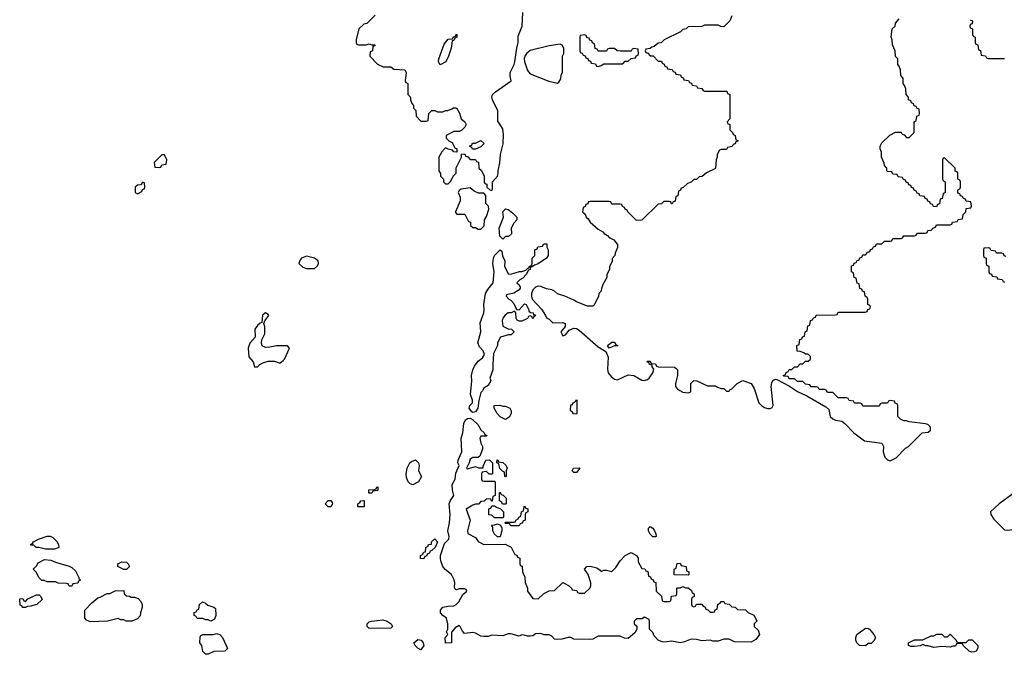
# Model space of a CAD drawing. Header units: inches. Extents: x 2701323 to 2964515, y 494916 to 722124.
# Tile 171 of 256: x 2761947 to 2769167, y 702806 to 707458. Entities that reach past the tile are written whole.
import ezdxf

# ---------------------------------------------------------------- set-up
doc = ezdxf.new("R2010")
doc.units = ezdxf.units.IN
doc.header["$MEASUREMENT"] = 0
doc.layers.add('C7760', color=7, linetype='Continuous')

msp = doc.modelspace()

# ---------------------------------------------------------------- linework, layer by layer
at = {"layer": 'C7760', "color": 2, "elevation": 18}
for points in [[(2764554, 707490), (2764494, 707430), (2764470, 707426), (2764434, 707390), (2764414, 707310), (2764414, 707290), (2764418, 707278), (2764432.7, 707272.7), (2764487.3, 707272.7), (2764510, 707282), (2764530, 707274), (2764552.7, 707272.7), (2764552.7, 707267.3), (2764538, 707262), (2764534, 707230), (2764518, 707222), (2764514, 707190), (2764570, 707132), (2764611.6, 707111.6), (2764670, 707112), (2764690, 707094), (2764771.1, 707091.1), (2764782, 707070), (2764774, 707010), (2764778, 706998), (2764794, 706990), (2764794, 706910), (2764814, 706890), (2764814, 706870), (2764823.6, 706843.6), (2764834, 706830), (2764834, 706810), (2764851.6, 706791.6), (2764854, 706750), (2764890, 706714), (2764930, 706714), (2764942, 706718), (2764948, 706770), (2764970, 706792), (2764991.1, 706791.1), (2765010, 706782), (2765050, 706782), (2765070, 706792), (2765087.3, 706792.7), (2765116.4, 706803.6), (2765128.4, 706811.6), (2765151.3, 706811.3), (2765171.6, 706771.6), (2765184.7, 706730), (2765212, 706710), (2765222, 706690), (2765210.9, 706669.1), (2765190, 706648), (2765170, 706638), (2765130, 706638), (2765074, 706610), (2765074, 706590), (2765094, 706570), (2765118, 706558), (2765138, 706518), (2765154, 706510), (2765154, 706490), (2765150, 706486), (2765130, 706488), (2765122, 706502), (2765090, 706508), (2765070, 706518), (2765042, 706490), (2765022, 706450), (2765022, 706350), (2765034, 706330), (2765034, 706310), (2765054, 706290), (2765054, 706270), (2765070, 706254), (2765090, 706254), (2765110, 706274), (2765126, 706310), (2765147.3, 706332.7), (2765148.4, 706371.6), (2765186, 706450), (2765187.3, 706472.7), (2765210, 706474), (2765218, 706458), (2765232.7, 706452.7), (2765250, 706434), (2765290, 706434), (2765298, 706418), (2765312.7, 706412.7), (2765314, 706370), (2765332.7, 706352.7), (2765354, 706310), (2765354, 706270), (2765358, 706258), (2765372.7, 706252.7), (2765374, 706230), (2765394, 706210), (2765410, 706204.7), (2765414.6, 706214.6), (2765415.3, 706270), (2765450, 706312), (2765455.1, 706330), (2765455.1, 706350), (2765469.1, 706409.1), (2765472.8, 706470), (2765492.5, 706547.5), (2765495.1, 706615.1), (2765490, 706658), (2765454, 706714), (2765453.2, 706790), (2765414, 706870), (2765409, 706890), (2765415.3, 706910), (2765435.3, 706930), (2765551.5, 707008.5), (2765544.2, 707044.2), (2765544.2, 707070), (2765573.3, 707130), (2765578.4, 707150), (2765591.6, 707250), (2765602.9, 707290), (2765603.3, 707336.7), (2765631.5, 707410), (2765635.6, 707510)], [(2767170, 707486), (2767154, 707450), (2767110, 707406), (2767088.4, 707408.4), (2767070, 707418), (2766970, 707418), (2766950, 707408), (2766850, 707406), (2766834, 707390), (2766810, 707386), (2766794, 707370), (2766674, 707310), (2766651.6, 707288.4), (2766630, 707286), (2766599.6, 707260.4), (2766583.6, 707256.4), (2766570, 707246), (2766538, 707242), (2766534, 707230), (2766538, 707218), (2766552.7, 707212.7), (2766570, 707194), (2766592.7, 707192.7), (2766630, 707154), (2766652.7, 707152.7), (2766658, 707138), (2766672.7, 707132.7), (2766678, 707118), (2766692.7, 707112.7), (2766698, 707098), (2766732.7, 707092.7), (2766738, 707078), (2766752.7, 707072.7), (2766758, 707058), (2766792.7, 707052.7), (2766798, 707038), (2766812.7, 707032.7), (2766818, 707018), (2766852.7, 707012.7), (2766858, 706998), (2766872.7, 706992.7), (2766878, 706978), (2766910, 706974), (2766918, 706958), (2766950, 706954), (2766958, 706938), (2766970, 706934), (2767132.7, 706932.7), (2767138, 706918), (2767154, 706910), (2767154, 706730), (2767134, 706710), (2767138, 706698), (2767154, 706690), (2767154, 706650), (2767174, 706630), (2767178, 706618), (2767194, 706610), (2767198, 706578), (2767212.7, 706572.7), (2767212.7, 706567.3), (2767198, 706562), (2767192.7, 706547.3), (2767178, 706542), (2767172.7, 706527.3), (2767138, 706522), (2767130, 706506), (2767090, 706506), (2767078, 706502), (2767062, 706470), (2767062, 706450), (2767054, 706430), (2767050, 706366), (2766983.6, 706336.4), (2766951.6, 706308.4), (2766930, 706306), (2766910, 706286), (2766890, 706286), (2766870, 706266), (2766843.6, 706256.4), (2766812.7, 706227.3), (2766798, 706222), (2766792.7, 706207.3), (2766778, 706202), (2766772.7, 706167.3), (2766758, 706162), (2766752.7, 706127.3), (2766738, 706122), (2766732.7, 706107.3), (2766727.3, 706107.3), (2766722, 706122), (2766710, 706126), (2766670, 706126), (2766652.7, 706107.3), (2766630, 706106), (2766510, 705988), (2766470, 705986), (2766406, 706050), (2766402, 706062), (2766386, 706070), (2766382, 706082), (2766367.3, 706087.3), (2766362, 706102), (2766350, 706106), (2766290, 706106), (2766282, 706122), (2766270, 706126), (2766130, 706126), (2766118, 706122), (2766112.7, 706107.3), (2766098, 706102), (2766092.7, 706087.3), (2766078, 706082), (2766074, 706050), (2766092.7, 706032.7), (2766102, 706010), (2766116.9, 705996.9), (2766130, 705974), (2766190, 705922), (2766223.6, 705903.6), (2766234, 705890), (2766256.9, 705876.9), (2766270, 705862), (2766303.6, 705843.6), (2766332, 705810), (2766331.6, 705788.4), (2766312.7, 705747.3), (2766311.6, 705728.4), (2766292.7, 705707.3), (2766291.6, 705688.4), (2766272.7, 705647.3), (2766271.6, 705628.4), (2766252.7, 705587.3), (2766251.6, 705568.4), (2766223.6, 705516.4), (2766212.7, 705487.3), (2766211.6, 705468.4), (2766194, 705450), (2766191.6, 705428.4), (2766158, 705362), (2766150, 705358), (2766110, 705358), (2766030, 705388.7), (2766010, 705402), (2765946, 705430), (2765890, 705448.7), (2765870, 705468.7), (2765850, 705478), (2765810, 705484), (2765770, 705502), (2765750, 705504), (2765730, 705497.2), (2765710, 705477.2), (2765699.3, 705450), (2765699.5, 705430), (2765706, 705410), (2765774.7, 705334.7), (2765803.8, 705290), (2765810, 705271.3), (2765830, 705262), (2765856, 705236), (2765930, 705237.6), (2765946.8, 705230), (2765946.8, 705210), (2765916.3, 705170), (2765930, 705141), (2765950, 705148.2), (2765977.2, 705182.8), (2766010, 705196.4), (2766030, 705194), (2766050, 705182), (2766190, 705060.3), (2766244.5, 705024.5), (2766263.1, 704983.1), (2766256.7, 704896.7), (2766261.6, 704870), (2766283.4, 704843.4), (2766310, 704822.8), (2766330, 704817.3), (2766410, 704854.6), (2766450, 704849), (2766510, 704815.8), (2766530, 704813.1), (2766550, 704820.3), (2766562.9, 704830), (2766589.3, 704870), (2766596.4, 704896.4), (2766586, 704914), (2766586, 704926), (2766566, 704930), (2766562, 704942), (2766546, 704950), (2766550, 704954), (2766570, 704954), (2766578, 704938), (2766610, 704934), (2766618, 704918), (2766630, 704914), (2766748.9, 704911.1), (2766762, 704902), (2766771.3, 704890), (2766771, 704850), (2766756, 704790), (2766756, 704770), (2766771, 704750), (2766810, 704728.4), (2766850, 704722.8), (2766868, 704730), (2766868.4, 704791.6), (2766890, 704814), (2766911.6, 704811.6), (2766990, 704774), (2767050, 704774), (2767063.6, 704763.6), (2767090, 704754), (2767110, 704754), (2767130, 704734), (2767150, 704734), (2767155.3, 704744.7), (2767170, 704752), (2767209.1, 704790.9), (2767250, 704812), (2767310.8, 704790.8), (2767333.7, 704753.7), (2767366.8, 704650), (2767386.8, 704630), (2767410, 704616.3), (2767430, 704607.7), (2767450, 704606.8), (2767465.2, 704614.8), (2767472.7, 704630), (2767459, 704770), (2767463.1, 704796.9), (2767470, 704814), (2767490, 704822), (2767499.6, 704819.6), (2767592.7, 704772.7), (2767650, 704732), (2767719.8, 704699.8), (2767859.8, 704619.8), (2767881, 704601), (2767891.3, 704550), (2767910, 704531.3), (2767930, 704522.8), (2767975.3, 704515.3), (2767998, 704498), (2768064.7, 704430), (2768142, 704370), (2768270, 704354), (2768282, 704330), (2768278, 704290), (2768291.1, 704251.1), (2768310, 704232), (2768330, 704224.7), (2768374.6, 704245.4), (2768443.1, 704316.9), (2768466, 704330), (2768566, 704430), (2768610, 704434), (2768626, 704450), (2768626, 704470), (2768606, 704490), (2768590, 704495.3), (2768468.9, 704508.9), (2768450, 704518), (2768430, 704518), (2768406, 704530), (2768386, 704550), (2768386, 704630), (2768382, 704642), (2768367.3, 704647.3), (2768362, 704662), (2768330, 704666), (2768318, 704662), (2768310, 704646), (2768270, 704646), (2768258, 704642), (2768250, 704626), (2768130, 704626), (2768122, 704642), (2768110, 704646), (2768070, 704646), (2768062, 704662), (2768030, 704666), (2768022, 704682), (2768010, 704686), (2767950, 704686), (2767910, 704726), (2767870, 704726), (2767862, 704742), (2767850, 704746), (2767810, 704746), (2767802, 704762), (2767790, 704766), (2767750, 704766), (2767742, 704782), (2767710, 704786), (2767690, 704806), (2767650, 704806), (2767630, 704826), (2767590, 704826), (2767582, 704842), (2767550, 704846), (2767546, 704850), (2767562, 704858), (2767567.3, 704872.7), (2767582, 704878), (2767590, 704894), (2767610, 704894), (2767630, 704914), (2767650, 704914), (2767670, 704934), (2767690, 704934), (2767710, 704954), (2767730, 704954), (2767746, 704970), (2767746, 704990), (2767730, 705006), (2767710, 705006), (2767696.4, 705016.4), (2767670, 705026), (2767648, 705028), (2767646, 705070), (2767662, 705078), (2767667.3, 705112.7), (2767682, 705118), (2767687.3, 705132.7), (2767702, 705138), (2767706, 705170), (2767722, 705178), (2767727.3, 705212.7), (2767742, 705218), (2767747.3, 705252.7), (2767762, 705258), (2767767.3, 705272.7), (2767782, 705278), (2767787.3, 705292.7), (2767930, 705294), (2767942, 705298), (2767950, 705314), (2768150, 705314), (2768162, 705318), (2768167.3, 705332.7), (2768182, 705338), (2768186, 705350), (2768182, 705362), (2768166, 705370), (2768166, 705410), (2768162, 705422), (2768146, 705430), (2768142, 705462), (2768127.3, 705467.3), (2768122, 705482), (2768107.3, 705487.3), (2768102, 705522), (2768087.3, 705527.3), (2768082, 705562), (2768067.3, 705567.3), (2768062, 705602), (2768046, 705610), (2768047.3, 705652.7), (2768062, 705658), (2768067.3, 705672.7), (2768082, 705678), (2768087.3, 705692.7), (2768102, 705698), (2768107.3, 705712.7), (2768122, 705718), (2768130, 705734), (2768150, 705734), (2768167.3, 705752.7), (2768182, 705758), (2768187.3, 705772.7), (2768202, 705778), (2768207.3, 705792.7), (2768222, 705798), (2768230, 705814), (2768270, 705814), (2768290, 705834), (2768330, 705834), (2768342, 705838), (2768350, 705854), (2768410, 705854), (2768422, 705858), (2768430, 705874), (2768510, 705874), (2768522, 705878), (2768530, 705894), (2768590, 705894), (2768602, 705898), (2768607.3, 705912.7), (2768630, 705914), (2768647.3, 705932.7), (2768662, 705938), (2768670, 705954), (2768770, 705954), (2768782, 705958), (2768787.3, 705972.7), (2768822, 705978), (2768830, 705994), (2768862, 705998), (2768866, 706030), (2768886, 706050), (2768887.3, 706072.7), (2768922, 706078), (2768926, 706090), (2768922, 706122), (2768887.3, 706127.3), (2768882, 706142), (2768867.3, 706147.3), (2768862, 706162), (2768847.3, 706167.3), (2768842, 706182), (2768827.3, 706187.3), (2768826, 706210), (2768842, 706218), (2768846, 706230), (2768846, 706270), (2768842, 706282), (2768826, 706290), (2768826, 706330), (2768822, 706342), (2768807.3, 706347.3), (2768806, 706370), (2768730, 706446), (2768718, 706442), (2768714, 706430), (2768714, 706290), (2768718, 706278), (2768734, 706270), (2768734, 706190), (2768718, 706182), (2768712.7, 706147.3), (2768698, 706142), (2768692.7, 706107.3), (2768678, 706102), (2768670, 706086), (2768647.3, 706087.3), (2768642, 706102), (2768627.3, 706107.3), (2768622, 706122), (2768607.3, 706127.3), (2768602, 706142), (2768587.3, 706147.3), (2768582, 706162), (2768547.3, 706167.3), (2768542, 706182), (2768527.3, 706187.3), (2768522, 706202), (2768507.3, 706207.3), (2768502, 706222), (2768487.3, 706227.3), (2768482, 706242), (2768467.3, 706247.3), (2768462, 706262), (2768447.3, 706267.3), (2768442, 706282), (2768427.3, 706287.3), (2768422, 706302), (2768390, 706306), (2768382, 706322), (2768350, 706326), (2768342, 706342), (2768310, 706346), (2768306, 706350), (2768306, 706370), (2768288.4, 706388.4), (2768287.3, 706407.3), (2768268, 706450), (2768267.3, 706487.3), (2768258, 706510), (2768258, 706530), (2768270, 706554), (2768328.9, 706611.1), (2768370, 706634), (2768410, 706634), (2768418, 706618), (2768432.7, 706612.7), (2768450, 706594), (2768470, 706594), (2768506, 706630), (2768506, 706710), (2768522, 706718), (2768526, 706750), (2768542, 706758), (2768546, 706770), (2768542, 706802), (2768527.3, 706807.3), (2768522, 706822), (2768507.3, 706827.3), (2768502, 706842), (2768487.3, 706847.3), (2768482, 706862), (2768466, 706870), (2768466, 706890), (2768448.4, 706908.4), (2768446, 706950), (2768436.4, 706976.4), (2768426, 706990), (2768426, 707030), (2768408.4, 707048.4), (2768406, 707090), (2768396.4, 707116.4), (2768386, 707130), (2768386, 707170), (2768368.4, 707188.4), (2768366, 707230), (2768347.3, 707272.7), (2768346, 707310), (2768338, 707330), (2768346, 707390), (2768366, 707410), (2768368.4, 707431.6), (2768396.4, 707463.6)], [(2768918, 707458), (2768934, 707450), (2768932.7, 707427.3), (2768918, 707422), (2768914, 707410), (2768918, 707398), (2768934, 707390), (2768934, 707350), (2768938, 707338), (2768954, 707330), (2768954, 707290), (2768958, 707278), (2768972.7, 707272.7), (2768978, 707238), (2768992.7, 707232.7), (2768998, 707198), (2769030, 707194), (2769038, 707178), (2769050, 707174), (2769170, 707174)], [(2769182, 705722), (2769167.3, 705727.3), (2769162, 705742), (2769150, 705746), (2769110, 705746), (2769102, 705762), (2769070, 705766), (2769062, 705782), (2769050, 705786), (2769018, 705782), (2769014, 705770), (2769014, 705730), (2769018, 705718), (2769034, 705710), (2769034, 705670), (2769038, 705658), (2769054, 705650), (2769054, 705610), (2769058, 705598), (2769072.7, 705592.7), (2769078, 705578), (2769112.7, 705572.7), (2769118, 705558), (2769152.7, 705552.7), (2769158, 705538), (2769170, 705534)]]:
    msp.add_lwpolyline(points, dxfattribs=at)
at = {"layer": 'C7760', "color": 2}
for points, elevation in [([(2765030, 707128), (2765018, 707150), (2765022, 707170), (2765060.4, 707279.6), (2765090, 707314), (2765122, 707318), (2765126, 707330), (2765142, 707338), (2765150, 707354), (2765154, 707350), (2765154, 707330), (2765138, 707322), (2765130, 707306), (2765118, 707302), (2765112, 707250), (2765090.7, 707189.3), (2765071, 707150)], 18), ([(2765910, 707278), (2765830, 707266), (2765690, 707231.6), (2765667.1, 707212.9), (2765651.8, 707190), (2765646.4, 707170), (2765648.4, 707151.6), (2765670, 707086), (2765690, 707061), (2765827.5, 707007.5), (2765890, 706992), (2765900.4, 706999.6), (2765916.4, 707023.6), (2765918, 707050), (2765927.3, 707072.7), (2765928, 707190), (2765938, 707210), (2765938, 707250), (2765926, 707270)], 18), ([(2766090, 707346), (2766058, 707342), (2766054, 707330), (2766054, 707230), (2766058, 707218), (2766072.7, 707212.7), (2766078, 707198), (2766092.7, 707192.7), (2766098, 707178), (2766112.7, 707172.7), (2766118, 707158), (2766132.7, 707152.7), (2766138, 707138), (2766170, 707134), (2766178, 707118), (2766190, 707114), (2766210, 707122), (2766230, 707134), (2766370, 707134), (2766387.3, 707152.7), (2766410, 707154), (2766430, 707174), (2766462, 707178), (2766467.3, 707192.7), (2766482, 707198), (2766486, 707210), (2766482, 707242), (2766450, 707246), (2766438, 707242), (2766430, 707226), (2766350, 707226), (2766328.4, 707228.4), (2766310, 707246), (2766270, 707246), (2766258, 707242), (2766250, 707226), (2766190, 707226), (2766182, 707242), (2766167.3, 707247.3), (2766162, 707282), (2766147.3, 707287.3), (2766142, 707302), (2766127.3, 707307.3), (2766122, 707322), (2766107.3, 707327.3), (2766102, 707342)], 18), ([(2765268, 706508), (2765262, 706522), (2765247.3, 706527.3), (2765247.3, 706532.7), (2765262, 706538), (2765268.4, 706551.6), (2765290, 706552), (2765330, 706572), (2765354, 706550), (2765330, 706526), (2765290, 706508)], 18), ([(2763010, 706466), (2762990, 706466), (2762934, 706410), (2762938, 706378), (2762970, 706374), (2762982, 706378), (2762990, 706394), (2763022, 706398), (2763026, 706430)], 18), ([(2762850, 706266), (2762832.7, 706247.3), (2762810, 706246), (2762794, 706230), (2762794, 706190), (2762810, 706182), (2762842, 706198), (2762847.3, 706212.7), (2762862, 706218), (2762866, 706230), (2762862, 706262)], 18), ([(2765250, 706226), (2765183.6, 706216.4), (2765170, 706206), (2765162, 706190), (2765176.9, 706156.9), (2765178, 706130), (2765142, 706050), (2765143.6, 706043.6), (2765152.7, 706032.7), (2765212.7, 706032.7), (2765238, 705978), (2765252.7, 705972.7), (2765254, 705950), (2765270, 705934), (2765290, 705934), (2765310, 705922), (2765330, 705922), (2765352.5, 705947.5), (2765355.3, 705990), (2765370, 706014), (2765388, 706070), (2765386, 706090), (2765366, 706110), (2765366, 706170), (2765350, 706186), (2765312.7, 706187.3), (2765280.4, 706200.4)], 18), ([(2765490, 705848), (2765469.2, 705870), (2765463.7, 705930), (2765494, 706010), (2765489.4, 706050), (2765510, 706070.8), (2765530, 706066), (2765562, 706042), (2765592, 706010), (2765592, 705990), (2765570, 705966), (2765552, 705930), (2765552.7, 705887.3), (2765531.6, 705868.4), (2765510, 705868)], 14), ([(2765610, 705332), (2765650, 705376), (2765662, 705370), (2765682, 705330), (2765682, 705322), (2765692, 705312), (2765712, 705310), (2765714, 705294), (2765726, 705294), (2765730, 705286), (2765718, 705282), (2765710, 705266), (2765702, 705282), (2765690, 705286), (2765678, 705282), (2765672, 705268), (2765630, 705248), (2765610, 705248), (2765596.4, 705256.4), (2765588.9, 705268.9), (2765586, 705310), (2765578, 705318), (2765570, 705318), (2765551.3, 705308.7), (2765530, 705308), (2765507.1, 705292.9), (2765491.3, 705270), (2765486, 705250), (2765491.3, 705211.3), (2765530, 705192), (2765554, 705190), (2765574, 705170), (2765551.1, 705148.9), (2765531.6, 705148.4), (2765474, 705130), (2765452, 705090), (2765452, 705070), (2765422, 705010), (2765416, 704930), (2765418, 704890), (2765394, 704830), (2765402, 704810), (2765383.6, 704776.4), (2765350, 704758), (2765342, 704738), (2765330, 704726), (2765313.7, 704666.3), (2765307.3, 704610), (2765290, 704582.7), (2765270, 704579.3), (2765262.9, 704582.9), (2765242.7, 704610), (2765249.3, 704630), (2765266.6, 704650), (2765267, 704670), (2765252, 704710), (2765262.4, 704810), (2765260.5, 704850), (2765269.6, 704890), (2765282, 704918), (2765310, 704954.8), (2765340.2, 704979.8), (2765355.3, 705004.7), (2765345.2, 705030), (2765319.3, 705059.3), (2765307.3, 705090), (2765329.6, 705170), (2765324, 705236), (2765351.2, 705310), (2765354.3, 705330), (2765349.6, 705370.4), (2765362, 705450), (2765379.8, 705480.3), (2765419, 705530), (2765426, 705610), (2765418, 705670), (2765422, 705710), (2765429.5, 705730), (2765470, 705772), (2765482, 705762), (2765487.5, 705727.5), (2765504.7, 705690), (2765502, 705650), (2765530, 705594), (2765550, 705592), (2765611.3, 705611.3), (2765628.7, 705611.3), (2765658, 705622), (2765670, 705634), (2765682, 705638), (2765688, 705652), (2765702, 705658), (2765706, 705670), (2765706, 705710), (2765726, 705730), (2765726, 705770), (2765742, 705778), (2765747.3, 705792.7), (2765782, 705798), (2765790, 705814), (2765814, 705814), (2765814, 705790), (2765822, 705770), (2765822, 705730), (2765811.3, 705710), (2765750, 705668.7), (2765722, 705658), (2765706, 705646), (2765694, 705646), (2765690, 705626), (2765678, 705622), (2765662, 705590), (2765636.9, 705563.1), (2765614, 705550), (2765594, 705530), (2765610, 705514), (2765616.9, 705496.9), (2765618, 705490), (2765610, 705478), (2765570, 705454), (2765518, 705442), (2765514, 705430), (2765534, 705410), (2765550, 705402), (2765570, 705378), (2765590, 705334)], 14), ([(2764050, 705724), (2764014, 705710), (2764003.6, 705696.4), (2763994, 705670), (2764023.6, 705643.6), (2764050, 705634), (2764110, 705634), (2764130, 705654), (2764138, 705670), (2764135.3, 705690), (2764108, 705710)], 18), ([(2763750, 705308.7), (2763728.3, 705291.7), (2763722, 705238), (2763710, 705234), (2763690, 705217.2), (2763670.7, 705190), (2763674, 705130), (2763634.4, 705085.6), (2763623.8, 705050), (2763627.1, 704987.1), (2763658.8, 704950), (2763670, 704914), (2763690, 704912), (2763708, 704930), (2763730, 704942.8), (2763770, 704954.8), (2763815.3, 704955.3), (2763850, 704942), (2763856.4, 704943.6), (2763880.4, 704959.6), (2763888, 704970), (2763926, 705050), (2763910, 705066), (2763830, 705068), (2763782.8, 705057.2), (2763750, 705055.1), (2763726.5, 705066.5), (2763720.9, 705090), (2763722.7, 705110), (2763744.7, 705155.3), (2763745.2, 705205.2), (2763738, 705230), (2763746, 705250), (2763774, 705290), (2763770, 705298)], 18), ([(2766270, 705049), (2766258, 705070), (2766290, 705094), (2766310, 705094), (2766318, 705078), (2766334, 705070), (2766330, 705066), (2766310, 705066)], 18), ([(2765490, 704624.7), (2765510, 704624.7), (2765542, 704610), (2765551.1, 704591.1), (2765552, 704570), (2765536.9, 704543.1), (2765510, 704528), (2765470, 704546), (2765448, 704570), (2765426, 704610), (2765426, 704630), (2765468.4, 704631.6)], 14), ([(2766030, 704566), (2766008.4, 704568.4), (2766002, 704582), (2765986, 704590), (2765990, 704634), (2766002, 704638), (2766006, 704650), (2766022, 704658), (2766030, 704674), (2766034, 704670), (2766034, 704570)], 14), ([(2765310, 704248), (2765270, 704248.7), (2765250, 704235.3), (2765244, 704210), (2765224.7, 704170), (2765230, 704164.7), (2765290, 704182), (2765312.7, 704172.7), (2765346, 704174), (2765346, 704186), (2765366, 704230), (2765391.6, 704231.6), (2765414, 704210), (2765414, 704130), (2765410, 704126), (2765390, 704126), (2765370, 704146), (2765338, 704142), (2765334, 704130), (2765334, 704090), (2765338, 704078), (2765350, 704074), (2765430, 704074), (2765434, 704070), (2765434, 703970), (2765418, 703962), (2765412.7, 703927.3), (2765407.3, 703927.3), (2765402, 703942), (2765370, 703946), (2765352.7, 703927.3), (2765330, 703926), (2765312.7, 703907.3), (2765290, 703906), (2765270, 703898), (2765222, 703870), (2765251.3, 703790), (2765232, 703710), (2765232.7, 703692.7), (2765290, 703662), (2765310, 703632), (2765350, 703612), (2765507.3, 703612.7), (2765551.1, 703591.1), (2765578, 703538), (2765592.7, 703532.7), (2765598, 703518), (2765614, 703510), (2765614, 703470), (2765618, 703458), (2765631.6, 703451.6), (2765634, 703410), (2765651.6, 703371.6), (2765652.7, 703332.7), (2765672, 703290), (2765672, 703270), (2765710, 703214), (2765750, 703212), (2765788, 703250), (2765810, 703262), (2765828.9, 703271.1), (2765870, 703274), (2765930, 703332), (2765970.9, 703310.9), (2765994, 703290), (2765998, 703278), (2766032.7, 703272.7), (2766038, 703258), (2766050, 703254), (2766090, 703254), (2766130, 703294), (2766135.3, 703310), (2766135.3, 703330), (2766115.3, 703390), (2766088, 703430), (2766106, 703450), (2766130, 703451), (2766178.8, 703438.8), (2766203.6, 703423.6), (2766210, 703414), (2766230, 703422), (2766250, 703422), (2766290, 703412), (2766318, 703442), (2766350, 703492), (2766388, 703530), (2766430, 703551.3), (2766471.1, 703531.1), (2766482, 703510), (2766483.6, 703483.6), (2766510, 703434), (2766531.6, 703431.6), (2766538, 703418), (2766552.7, 703412.7), (2766558, 703378), (2766572.7, 703372.7), (2766578, 703358), (2766592.7, 703352.7), (2766598, 703338), (2766612.7, 703332.7), (2766614, 703270), (2766652.7, 703232.7), (2766658, 703198), (2766670, 703194), (2766710, 703194), (2766722, 703198), (2766727.3, 703232.7), (2766762, 703238), (2766766, 703250), (2766766, 703290), (2766770, 703294), (2766790, 703294), (2766810, 703302), (2766830, 703294), (2766850, 703294), (2766872.7, 703272.7), (2766878, 703258), (2766894, 703250), (2766894, 703230), (2766878, 703222), (2766874, 703210), (2766874, 703170), (2766878, 703158), (2766890, 703154), (2766902, 703158), (2766910, 703174), (2766950, 703174), (2766958, 703158), (2766972.7, 703152.7), (2766978, 703138), (2766992.7, 703132.7), (2767010, 703114), (2767030, 703114), (2767042, 703118), (2767047.3, 703132.7), (2767062, 703138), (2767067.3, 703172.7), (2767082, 703178), (2767090, 703194), (2767110, 703194), (2767118, 703178), (2767150, 703174), (2767170, 703154), (2767192.7, 703152.7), (2767210, 703134), (2767270, 703132), (2767290, 703112), (2767330, 703092), (2767351.6, 703051.6), (2767351.6, 703048.4), (2767334, 703030), (2767334, 703010), (2767362, 702982), (2767371.3, 702950), (2767346.4, 702913.6), (2767310, 702894), (2767190, 702898), (2767150, 702918), (2767110, 702918), (2767070, 702902), (2767030, 702902), (2767010, 702908.7), (2766950, 702904), (2766910, 702915.3), (2766870, 702918), (2766823.5, 702896.5), (2766790, 702889.2), (2766730, 702902), (2766670, 702896), (2766650, 702899.3), (2766628, 702910), (2766600.2, 702940.2), (2766590, 702966), (2766566, 702990), (2766566, 703050), (2766562, 703062), (2766530, 703078), (2766510, 703066), (2766470, 703066), (2766454, 703050), (2766454, 703030), (2766471.6, 703011.6), (2766472, 702990), (2766456.9, 702963.1), (2766410, 702922), (2766383.1, 702923.1), (2766350, 702938), (2766190, 702938), (2766150, 702918), (2766125.4, 702914.6), (2766010, 702918), (2765990, 702928), (2765970, 702928), (2765923.6, 702916.4), (2765890, 702915.3), (2765870, 702918), (2765850, 702938), (2765830, 702948), (2765790, 702948), (2765770, 702958), (2765730, 702955.3), (2765710, 702942), (2765690, 702938), (2765670, 702938), (2765647.3, 702947.3), (2765630, 702948), (2765610, 702938), (2765550, 702955.3), (2765530, 702955.3), (2765490, 702942), (2765410, 702946), (2765383.6, 702936.4), (2765350, 702935.3), (2765330, 702939), (2765290, 702961.2), (2765270, 702965.2), (2765210, 702958), (2765194.6, 702974.6), (2765178, 703010), (2765170, 703018), (2765139.6, 703000.4), (2765112.7, 702967.3), (2765114, 702890), (2765070, 702888.7), (2765068, 702930), (2765086, 702950), (2765078, 702970), (2765088, 702990), (2765088, 703030), (2765078, 703070), (2765049.5, 703089.5), (2765034, 703110), (2765033.2, 703130), (2765050, 703150.6), (2765090, 703159.1), (2765130, 703161), (2765148, 703170), (2765168, 703190), (2765196.4, 703243.6), (2765226, 703270), (2765222, 703282), (2765210, 703286), (2765170, 703286), (2765150, 703278), (2765142, 703282), (2765136.4, 703296.4), (2765139, 703330), (2765132.9, 703352.9), (2765114, 703390), (2765067.1, 703427.1), (2765049.4, 703450), (2765034.5, 703490), (2765032.3, 703510), (2765032.7, 703530), (2765062.5, 703617.5), (2765094, 703650), (2765096, 703670), (2765086.6, 703710), (2765099.5, 703770), (2765105.1, 703830), (2765096.9, 703910), (2765106.3, 703933.7), (2765131.8, 703970), (2765120.5, 704010), (2765119.6, 704050), (2765140.7, 704090), (2765146.3, 704133.7), (2765169.3, 704190), (2765160.7, 704210), (2765162.9, 704230), (2765189.5, 704290), (2765183.6, 704390), (2765197.4, 704430), (2765203, 704497), (2765216.3, 704523.7), (2765230, 704533.4), (2765250, 704536.3), (2765267.1, 704527.1), (2765306.8, 704490), (2765330, 704451.3), (2765354, 704430), (2765358, 704418), (2765374, 704410), (2765370, 704406), (2765330, 704406), (2765322, 704390), (2765330, 704354), (2765342, 704330), (2765342, 704310), (2765322, 704258)], 14), ([(2764830, 704049), (2764810, 704055.3), (2764795.3, 704070), (2764783.1, 704103.1), (2764782, 704130), (2764788, 704170), (2764808, 704210), (2764820.2, 704219.8), (2764850, 704231.3), (2764871.3, 704210), (2764876, 704190), (2764871.6, 704151.6), (2764894, 704110), (2764871.3, 704070)], 14), ([(2765510, 704106), (2765506, 704110), (2765502, 704142), (2765487.3, 704147.3), (2765467.3, 704167.3), (2765462, 704202), (2765446, 704210), (2765448.4, 704231.6), (2765454, 704230), (2765458, 704218), (2765490, 704212), (2765511.6, 704191.6), (2765522, 704170), (2765514, 704150), (2765514, 704110)], 14), ([(2766010, 704138), (2765998, 704150), (2766008, 704170), (2766050, 704174), (2766054, 704170), (2766030, 704138)], 14), ([(2764530, 703986), (2764507.3, 703987.3), (2764507.3, 704012.7), (2764550, 704014), (2764562, 704018), (2764566, 704030), (2764572.7, 704032.7), (2764574, 704010), (2764570, 704006), (2764538, 704002)], 14), ([(2765510, 703906), (2765487.3, 703907.3), (2765482, 703922), (2765466, 703930), (2765466, 703990), (2765470, 703994), (2765478, 703978), (2765492.7, 703972.7), (2765514, 703950), (2765514, 703910)], 14), ([(2769250, 703988), (2769230, 703982), (2769130, 703909), (2769067.3, 703850), (2769068.2, 703830), (2769090, 703796.3), (2769170, 703718.8), (2769190, 703714.8), (2769230, 703720.7), (2769270, 703711.3), (2769348.4, 703711.6), (2769370, 703722), (2769387.3, 703732.7), (2769388, 703770), (2769348.9, 703848.9), (2769348, 703870), (2769338, 703890), (2769338, 703910), (2769310, 703966), (2769290, 703986)], 18), ([(2764210, 703886), (2764188, 703910), (2764210, 703934), (2764230, 703934), (2764239.6, 703919.6), (2764242, 703910), (2764230, 703888)], 14), ([(2764430, 703886), (2764426, 703890), (2764426, 703910), (2764442, 703918), (2764448.4, 703931.6), (2764470, 703934), (2764474, 703930), (2764474, 703890), (2764470, 703886)], 14), ([(2765430, 703806), (2765410, 703826), (2765387.3, 703827.3), (2765387.3, 703872.7), (2765402, 703878), (2765410, 703894), (2765430, 703894), (2765443.6, 703883.6), (2765472.7, 703872.7), (2765494, 703850), (2765494, 703810), (2765490, 703806)], 14), ([(2765552.7, 703747.3), (2765546, 703750), (2765542, 703762), (2765510, 703766), (2765506, 703770), (2765510, 703774), (2765570, 703774), (2765582, 703778), (2765586, 703790), (2765602, 703798), (2765608, 703812), (2765622, 703818), (2765626, 703850), (2765642, 703858), (2765646, 703890), (2765650, 703894), (2765658, 703878), (2765672.7, 703872.7), (2765674, 703850), (2765658, 703842), (2765654, 703830), (2765654, 703790), (2765638, 703782), (2765634, 703770), (2765618, 703762), (2765610, 703748)], 14), ([(2765450, 703666), (2765430, 703686), (2765418, 703710), (2765418, 703738), (2765407.3, 703752.7), (2765430, 703754), (2765450, 703762), (2765472.7, 703752.7), (2765482, 703730), (2765482, 703710), (2765470, 703666)], 14), ([(2766610, 703666), (2766590, 703668), (2766570, 703686), (2766558, 703710), (2766558, 703730), (2766570, 703742), (2766590.7, 703730.7), (2766602, 703710), (2766612, 703688), (2766614, 703670)], 14), ([(2762136.4, 703576.4), (2762088.4, 703588.4), (2762068.9, 703588.9), (2762050, 703606), (2762030, 703606), (2762026, 703610), (2762042, 703618), (2762048.4, 703631.6), (2762086, 703650), (2762150, 703672), (2762170, 703672), (2762190, 703662), (2762222, 703630), (2762232.7, 703607.3), (2762234, 703590), (2762230, 703586), (2762203.6, 703576.4)], 14), ([(2764910, 703506), (2764887.3, 703507.3), (2764886, 703530), (2764902, 703538), (2764910, 703554), (2764922, 703558), (2764926, 703590), (2764942, 703598), (2764946, 703610), (2764966, 703614), (2764968, 703630), (2764992, 703652), (2765011.3, 703630), (2764994, 703590), (2764970, 703566), (2764958, 703562), (2764950, 703546), (2764938, 703542), (2764930, 703526), (2764918, 703522)], 14), ([(2762310, 703306), (2762302, 703322), (2762290, 703326), (2762230, 703328), (2762210, 703338), (2762150, 703338), (2762127.3, 703347.3), (2762110, 703348), (2762088, 703370), (2762070, 703406), (2762046, 703430), (2762070, 703454), (2762083.1, 703476.9), (2762130, 703502), (2762176.9, 703496.9), (2762210, 703482), (2762310, 703452), (2762330, 703442), (2762356.9, 703416.9), (2762382, 703370), (2762382, 703362), (2762394, 703350), (2762378, 703342), (2762372.7, 703327.3), (2762338, 703322), (2762330, 703306)], 14), ([(2762710, 703428), (2762666, 703450), (2762666, 703470), (2762696.4, 703483.6), (2762730, 703482), (2762742, 703470), (2762752, 703450), (2762730, 703428)], 14), ([(2766850, 703386), (2766747.3, 703387.3), (2766746, 703430), (2766762, 703438), (2766767.3, 703472.7), (2766790, 703474), (2766798, 703458), (2766834, 703450), (2766838, 703418), (2766854, 703410), (2766854, 703390)], 14), ([(2761970, 703148), (2761962, 703162), (2761950, 703166), (2761947.3, 703212.7), (2761970, 703214), (2761978, 703198), (2761990, 703194), (2762008, 703212), (2762070, 703242), (2762090, 703242), (2762102, 703230), (2762111.6, 703208.4), (2762074, 703170), (2762052.7, 703167.3), (2762030, 703158), (2762003.6, 703156.4), (2761990, 703148)], 14), ([(2762764.7, 703224.7), (2762790, 703224.7), (2762815.3, 703215.3), (2762838, 703190), (2762844.7, 703170), (2762844.7, 703150), (2762832, 703110), (2762831.6, 703088.4), (2762810, 703066), (2762770, 703049), (2762729.1, 703049.1), (2762710, 703058), (2762690, 703058), (2762670, 703068), (2762590, 703048.7), (2762463.1, 703043.1), (2762436.4, 703056.4), (2762426, 703070), (2762426, 703130), (2762476.4, 703183.6), (2762520.4, 703219.6), (2762536.4, 703223.6), (2762588.4, 703251.6), (2762607.3, 703252.7), (2762648.4, 703271.6), (2762710, 703274), (2762714, 703250), (2762730, 703234), (2762751.6, 703231.6)], 14), ([(2763350, 703048), (2763330, 703058), (2763310, 703058), (2763290, 703068), (2763248.4, 703068.4), (2763242, 703082), (2763226, 703090), (2763227.3, 703112.7), (2763242, 703118), (2763248, 703132), (2763262, 703138), (2763266, 703170), (2763288.4, 703191.6), (2763310, 703182), (2763326, 703166), (2763371.6, 703151.6), (2763382, 703142), (2763384.7, 703090), (2763376, 703064)], 14), ([(2764510, 702995.3), (2764495.3, 703010), (2764495.3, 703030), (2764510, 703044.7), (2764526, 703050), (2764610, 703058.8), (2764642, 703050), (2764671, 703030), (2764682, 703010), (2764670, 702998)], 14), ([(2763310, 702806), (2763290, 702826), (2763282, 702870), (2763268.7, 702890), (2763270, 702934), (2763276.4, 702943.6), (2763290, 702951.3), (2763368.4, 702951.6), (2763390, 702958), (2763414, 702950), (2763434, 702930), (2763472, 702848), (2763451.6, 702828.4), (2763370, 702826), (2763330, 702808)], 14), ([(2768150, 702868), (2768106, 702870), (2768086, 702890), (2768078, 702910), (2768078, 702930), (2768086, 702950), (2768150, 702998), (2768170, 702996), (2768178, 702990), (2768211.3, 702950), (2768222, 702930), (2768212.7, 702907.3), (2768190, 702886), (2768170, 702886)], 14), ([(2768832.7, 702892.7), (2768887.3, 702892.7), (2768908.4, 702911.6), (2768932.7, 702912.7), (2768974, 702870), (2768974, 702850), (2768962, 702830), (2768950, 702824), (2768930, 702822.7), (2768908.7, 702830), (2768866, 702870), (2768862, 702882), (2768850, 702886), (2768818, 702882), (2768810, 702866), (2768790, 702866), (2768770, 702858), (2768710, 702862), (2768650, 702855.3), (2768608.4, 702868.4), (2768588.9, 702868.9), (2768570, 702878), (2768550, 702868), (2768510, 702862), (2768483.1, 702863.1), (2768466, 702870), (2768466, 702890), (2768510, 702911), (2768570, 702912), (2768630, 702942), (2768650, 702942), (2768672.7, 702952.7), (2768710, 702954), (2768730, 702934), (2768750, 702934), (2768770, 702954), (2768814, 702910), (2768818, 702898)], 14), ([(2764890, 702838), (2764870, 702848), (2764848, 702870), (2764838, 702890), (2764866, 702914), (2764890.6, 702910.6), (2764906, 702890), (2764911.3, 702870)], 14)]:
    msp.add_lwpolyline(points, close=True, dxfattribs=dict(at, elevation=elevation))

doc.saveas('drawing.dxf')
